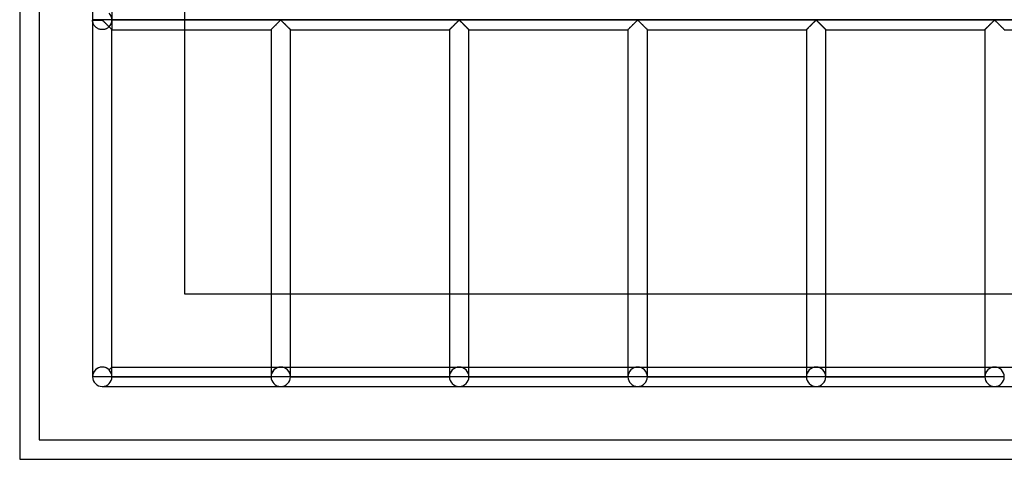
# Model space of a CAD drawing. Header units: millimetres. Extents: x -572 to 572, y -572 to 572.
# Tile 1 of 59: x -572 to -319, y -572 to -459. Entities that reach past the tile are written whole.
import ezdxf

# ---------------------------------------------------------------- set-up
doc = ezdxf.new("R2010")
doc.units = ezdxf.units.MM
doc.layers.add('MAIN-1', color=7, linetype='Continuous')
doc.layers.add('MAIN-2', color=7, linetype='Continuous')

msp = doc.modelspace()

# ---------------------------------------------------------------- linework, layer by layer
at = {"layer": 'MAIN-1'}
for p, q in [((-572.5, 572.5), (-572.5, -572.5)), ((-553.75, -275.7), (-553.75, -459.3)), ((-551.25, -459.3), (-553.75, -459.3)), ((-553.75, -459.38), (-551.25, -459.38)), ((-553.75, -459.45), (-551.25, -459.45)), ((-553.75, -459.45), (-553.75, -551.25)), ((-551.25, -459.38), (-551.25, -459.3)), ((551.25, -459.38), (-551.25, -459.38)), ((-551.25, -459.45), (-551.25, -459.38)), ((-551.25, -459.45), (-551.18, -459.48)), ((-551.18, -459.48), (-551.12, -459.52)), ((-551.12, -459.52), (-551.07, -459.57)), ((-551.07, -459.57), (-551.02, -459.62)), ((-551.02, -459.62), (-550.96, -459.67)), ((-550.96, -459.67), (-550.9, -459.73)), ((-550.9, -459.73), (-550.84, -459.79)), ((-550.84, -459.79), (-550.78, -459.85)), ((-550.78, -459.85), (-550.72, -459.91)), ((-550.72, -459.91), (-550.66, -459.97)), ((-550.66, -459.97), (-550.59, -460.04)), ((-550.59, -460.04), (-550.52, -460.1)), ((-550.52, -460.1), (-550.46, -460.17)), ((-550.46, -460.17), (-550.39, -460.24)), ((-550.39, -460.24), (-550.32, -460.3)), ((-550.32, -460.3), (-550.26, -460.37)), ((-550.26, -460.37), (-550.19, -460.44)), ((-550.19, -460.44), (-550.12, -460.51)), ((-550.12, -460.51), (-550.05, -460.58)), ((-550.05, -460.58), (-549.98, -460.65)), ((-549.98, -460.65), (-549.91, -460.72)), ((-549.91, -460.72), (-549.84, -460.78)), ((-549.84, -460.78), (-549.78, -460.85)), ((-549.78, -460.85), (-549.71, -460.92)), ((-549.71, -460.92), (-549.64, -460.98)), ((-549.64, -460.98), (-549.58, -461.05)), ((-549.58, -461.05), (-549.52, -461.11)), ((-549.52, -461.11), (-549.45, -461.17)), ((-549.45, -461.17), (-549.39, -461.23)), ((-549.39, -461.23), (-549.33, -461.29)), ((-507.2, -461.27), (-507.1, -461.16)), ((-507.1, -461.16), (-506.99, -461.05)), ((-506.99, -461.05), (-506.88, -460.94)), ((-506.88, -460.94), (-506.76, -460.83)), ((-506.76, -460.83), (-506.64, -460.71)), ((-506.64, -460.71), (-506.52, -460.59)), ((-506.52, -460.59), (-506.4, -460.47)), ((-506.4, -460.47), (-506.28, -460.35)), ((-506.28, -460.35), (-506.17, -460.23)), ((-506.17, -460.23), (-506.05, -460.12)), ((-506.05, -460.12), (-505.94, -460)), ((-505.94, -460), (-505.82, -459.89)), ((-505.82, -459.89), (-505.72, -459.79)), ((-505.72, -459.79), (-505.62, -459.69)), ((-505.62, -459.69), (-505.52, -459.59)), ((-505.52, -459.59), (-505.43, -459.51)), ((-505.43, -459.51), (-505.31, -459.45)), ((-505.31, -459.45), (-505.24, -459.48)), ((-505.24, -459.48), (-505.18, -459.52)), ((-505.18, -459.52), (-505.13, -459.57)), ((-505.13, -459.57), (-505.08, -459.62)), ((-505.08, -459.62), (-505.02, -459.67)), ((-505.02, -459.67), (-504.96, -459.73)), ((-504.96, -459.73), (-504.91, -459.79)), ((-504.91, -459.79), (-504.84, -459.85)), ((-504.84, -459.85), (-504.78, -459.91)), ((-504.78, -459.91), (-504.72, -459.97)), ((-504.72, -459.97), (-504.65, -460.04)), ((-504.65, -460.04), (-504.59, -460.1)), ((-504.59, -460.1), (-504.52, -460.17)), ((-504.52, -460.17), (-504.45, -460.24)), ((-504.45, -460.24), (-504.39, -460.3)), ((-504.39, -460.3), (-504.32, -460.37)), ((-504.32, -460.37), (-504.25, -460.44)), ((-504.25, -460.44), (-504.18, -460.51)), ((-504.18, -460.51), (-504.11, -460.58)), ((-504.11, -460.58), (-504.04, -460.65)), ((-504.04, -460.65), (-503.97, -460.72)), ((-503.97, -460.72), (-503.91, -460.78)), ((-503.91, -460.78), (-503.84, -460.85)), ((-503.84, -460.85), (-503.77, -460.92)), ((-503.77, -460.92), (-503.71, -460.98)), ((-503.71, -460.98), (-503.64, -461.05)), ((-503.64, -461.05), (-503.58, -461.11)), ((-503.58, -461.11), (-503.52, -461.17)), ((-503.52, -461.17), (-503.46, -461.23)), ((-503.46, -461.23), (-503.4, -461.29)), ((-461.27, -461.27), (-461.16, -461.16)), ((-461.16, -461.16), (-461.05, -461.05)), ((-461.05, -461.05), (-460.94, -460.94)), ((-460.94, -460.94), (-460.82, -460.83)), ((-460.82, -460.83), (-460.71, -460.71)), ((-460.71, -460.71), (-460.59, -460.59)), ((-460.59, -460.59), (-460.47, -460.47)), ((-460.47, -460.47), (-460.35, -460.35)), ((-460.35, -460.35), (-460.23, -460.23)), ((-460.23, -460.23), (-460.11, -460.12)), ((-460.11, -460.12), (-460, -460)), ((-460, -460), (-459.89, -459.89)), ((-459.89, -459.89), (-459.78, -459.79)), ((-459.78, -459.79), (-459.68, -459.69)), ((-459.68, -459.69), (-459.58, -459.59)), ((-459.58, -459.59), (-459.49, -459.51)), ((-459.49, -459.51), (-459.38, -459.45)), ((-459.38, -459.45), (-459.3, -459.48)), ((-459.3, -459.48), (-459.25, -459.52)), ((-459.25, -459.52), (-459.19, -459.57)), ((-459.19, -459.57), (-459.14, -459.62)), ((-459.14, -459.62), (-459.08, -459.67)), ((-459.08, -459.67), (-459.03, -459.73)), ((-459.03, -459.73), (-458.97, -459.79)), ((-458.97, -459.79), (-458.91, -459.85)), ((-458.91, -459.85), (-458.84, -459.91)), ((-458.84, -459.91), (-458.78, -459.97)), ((-458.78, -459.97), (-458.72, -460.04)), ((-458.72, -460.04), (-458.65, -460.1)), ((-458.65, -460.1), (-458.58, -460.17)), ((-458.58, -460.17), (-458.52, -460.24)), ((-458.52, -460.24), (-458.45, -460.3)), ((-458.45, -460.3), (-458.38, -460.37)), ((-458.38, -460.37), (-458.31, -460.44)), ((-458.31, -460.44), (-458.24, -460.51)), ((-458.24, -460.51), (-458.17, -460.58)), ((-458.17, -460.58), (-458.1, -460.65)), ((-458.1, -460.65), (-458.04, -460.72)), ((-458.04, -460.72), (-457.97, -460.78)), ((-457.97, -460.78), (-457.9, -460.85)), ((-457.9, -460.85), (-457.83, -460.92)), ((-457.83, -460.92), (-457.77, -460.98)), ((-457.77, -460.98), (-457.7, -461.05)), ((-457.7, -461.05), (-457.64, -461.11)), ((-457.64, -461.11), (-457.58, -461.17)), ((-457.58, -461.17), (-457.52, -461.23)), ((-457.52, -461.23), (-457.46, -461.29)), ((-415.33, -461.27), (-415.22, -461.16)), ((-415.22, -461.16), (-415.12, -461.05)), ((-415.12, -461.05), (-415, -460.94)), ((-415, -460.94), (-414.89, -460.83)), ((-414.89, -460.83), (-414.77, -460.71)), ((-414.77, -460.71), (-414.65, -460.59)), ((-414.65, -460.59), (-414.53, -460.47)), ((-414.53, -460.47), (-414.41, -460.35)), ((-414.41, -460.35), (-414.29, -460.23)), ((-414.29, -460.23), (-414.17, -460.12)), ((-414.17, -460.12), (-414.06, -460)), ((-414.06, -460), (-413.95, -459.89)), ((-413.95, -459.89), (-413.84, -459.79)), ((-413.84, -459.79), (-413.74, -459.69)), ((-413.74, -459.69), (-413.64, -459.59)), ((-413.64, -459.59), (-413.55, -459.51)), ((-413.55, -459.51), (-413.44, -459.45)), ((-413.44, -459.45), (-413.36, -459.48)), ((-413.36, -459.48), (-413.31, -459.52)), ((-413.31, -459.52), (-413.26, -459.57)), ((-413.26, -459.57), (-413.2, -459.62)), ((-413.2, -459.62), (-413.15, -459.67)), ((-413.15, -459.67), (-413.09, -459.73)), ((-413.09, -459.73), (-413.03, -459.79)), ((-413.03, -459.79), (-412.97, -459.85)), ((-412.97, -459.85), (-412.91, -459.91)), ((-412.91, -459.91), (-412.84, -459.97)), ((-412.84, -459.97), (-412.78, -460.04)), ((-412.78, -460.04), (-412.71, -460.1)), ((-412.71, -460.1), (-412.65, -460.17)), ((-412.65, -460.17), (-412.58, -460.24)), ((-412.58, -460.24), (-412.51, -460.3)), ((-412.51, -460.3), (-412.44, -460.37)), ((-412.44, -460.37), (-412.37, -460.44)), ((-412.37, -460.44), (-412.31, -460.51)), ((-412.31, -460.51), (-412.24, -460.58)), ((-412.24, -460.58), (-412.17, -460.65)), ((-412.17, -460.65), (-412.1, -460.72)), ((-412.1, -460.72), (-412.03, -460.78)), ((-412.03, -460.78), (-411.96, -460.85)), ((-411.96, -460.85), (-411.9, -460.92)), ((-411.9, -460.92), (-411.83, -460.98)), ((-411.83, -460.98), (-411.77, -461.05)), ((-411.77, -461.05), (-411.7, -461.11)), ((-411.7, -461.11), (-411.64, -461.17)), ((-411.64, -461.17), (-411.58, -461.23)), ((-411.58, -461.23), (-411.52, -461.29)), ((-369.39, -461.27), (-369.29, -461.16)), ((-369.29, -461.16), (-369.18, -461.05)), ((-369.18, -461.05), (-369.07, -460.94)), ((-369.07, -460.94), (-368.95, -460.83)), ((-368.95, -460.83), (-368.83, -460.71)), ((-368.83, -460.71), (-368.71, -460.59)), ((-368.71, -460.59), (-368.59, -460.47)), ((-368.59, -460.47), (-368.47, -460.35)), ((-368.47, -460.35), (-368.35, -460.23)), ((-368.35, -460.23), (-368.24, -460.12)), ((-368.24, -460.12), (-368.12, -460)), ((-368.12, -460), (-368.01, -459.89)), ((-368.01, -459.89), (-367.9, -459.79)), ((-367.9, -459.79), (-367.8, -459.69)), ((-367.8, -459.69), (-367.71, -459.59)), ((-367.71, -459.59), (-367.61, -459.51)), ((-367.61, -459.51), (-367.5, -459.45)), ((-367.5, -459.45), (-367.43, -459.48)), ((-367.43, -459.48), (-367.37, -459.52)), ((-367.37, -459.52), (-367.32, -459.57)), ((-367.32, -459.57), (-367.27, -459.62)), ((-367.27, -459.62), (-367.21, -459.67)), ((-367.21, -459.67), (-367.15, -459.73)), ((-367.15, -459.73), (-367.09, -459.79)), ((-367.09, -459.79), (-367.03, -459.85)), ((-367.03, -459.85), (-366.97, -459.91)), ((-366.97, -459.91), (-366.91, -459.97)), ((-366.91, -459.97), (-366.84, -460.04)), ((-366.84, -460.04), (-366.77, -460.1)), ((-366.77, -460.1), (-366.71, -460.17)), ((-366.71, -460.17), (-366.64, -460.24)), ((-366.64, -460.24), (-366.57, -460.3)), ((-366.57, -460.3), (-366.51, -460.37)), ((-366.51, -460.37), (-366.44, -460.44)), ((-366.44, -460.44), (-366.37, -460.51)), ((-366.37, -460.51), (-366.3, -460.58)), ((-366.3, -460.58), (-366.23, -460.65)), ((-366.23, -460.65), (-366.16, -460.72)), ((-366.16, -460.72), (-366.09, -460.78)), ((-366.09, -460.78), (-366.03, -460.85)), ((-366.03, -460.85), (-365.96, -460.92)), ((-365.96, -460.92), (-365.89, -460.98)), ((-365.89, -460.98), (-365.83, -461.05)), ((-365.83, -461.05), (-365.77, -461.11)), ((-365.77, -461.11), (-365.7, -461.17)), ((-365.7, -461.17), (-365.64, -461.23)), ((-365.64, -461.23), (-365.58, -461.29)), ((-323.45, -461.27), (-323.35, -461.16)), ((-323.35, -461.16), (-323.24, -461.05)), ((-323.24, -461.05), (-323.13, -460.94)), ((-323.13, -460.94), (-323.01, -460.83)), ((-323.01, -460.83), (-322.89, -460.71)), ((-322.89, -460.71), (-322.77, -460.59)), ((-322.77, -460.59), (-322.65, -460.47)), ((-322.65, -460.47), (-322.53, -460.35)), ((-322.53, -460.35), (-322.42, -460.23)), ((-322.42, -460.23), (-322.3, -460.12)), ((-322.3, -460.12), (-322.19, -460)), ((-322.19, -460), (-322.07, -459.89)), ((-322.07, -459.89), (-321.97, -459.79)), ((-321.97, -459.79), (-321.87, -459.69)), ((-321.87, -459.69), (-321.77, -459.59)), ((-321.77, -459.59), (-321.68, -459.51)), ((-321.68, -459.51), (-321.56, -459.45)), ((-321.56, -459.45), (-321.49, -459.48)), ((-321.49, -459.48), (-321.43, -459.52)), ((-321.43, -459.52), (-321.38, -459.57)), ((-321.38, -459.57), (-321.33, -459.62)), ((-321.33, -459.62), (-321.27, -459.67)), ((-321.27, -459.67), (-321.21, -459.73)), ((-321.21, -459.73), (-321.16, -459.79)), ((-321.16, -459.79), (-321.09, -459.85)), ((-321.09, -459.85), (-321.03, -459.91)), ((-321.03, -459.91), (-320.97, -459.97)), ((-320.97, -459.97), (-320.9, -460.04)), ((-320.9, -460.04), (-320.84, -460.1)), ((-320.84, -460.1), (-320.77, -460.17)), ((-320.77, -460.17), (-320.7, -460.24)), ((-320.7, -460.24), (-320.64, -460.3)), ((-320.64, -460.3), (-320.57, -460.37)), ((-320.57, -460.37), (-320.5, -460.44)), ((-320.5, -460.44), (-320.43, -460.51)), ((-320.43, -460.51), (-320.36, -460.58)), ((-320.36, -460.58), (-320.29, -460.65)), ((-320.29, -460.65), (-320.22, -460.72)), ((-320.22, -460.72), (-320.16, -460.78)), ((-320.16, -460.78), (-320.09, -460.85)), ((-320.09, -460.85), (-320.02, -460.92)), ((-320.02, -460.92), (-319.96, -460.98)), ((-319.96, -460.98), (-319.89, -461.05)), ((-319.89, -461.05), (-319.83, -461.11)), ((-319.83, -461.11), (-319.77, -461.17)), ((-319.77, -461.17), (-319.71, -461.23)), ((-319.71, -461.23), (-319.65, -461.29)), ((-549.33, -461.29), (-549.28, -461.35)), ((-549.28, -461.35), (-549.22, -461.41)), ((-549.22, -461.41), (-549.16, -461.46)), ((-549.16, -461.46), (-549.11, -461.51)), ((-549.11, -461.51), (-549.06, -461.56)), ((-549.06, -461.56), (-549.01, -461.61)), ((-549.01, -461.61), (-548.97, -461.66)), ((-548.97, -461.66), (-548.93, -461.7)), ((-548.93, -461.7), (-548.89, -461.73)), ((-548.89, -461.73), (-548.86, -461.77)), ((-548.86, -461.77), (-548.83, -461.79)), ((-548.83, -461.79), (-548.81, -461.82)), ((-548.81, -461.82), (-548.79, -461.84)), ((-548.79, -461.84), (-548.77, -461.85)), ((-548.77, -461.85), (-548.76, -461.87)), ((-548.76, -461.87), (-548.75, -461.87)), ((-548.75, -461.87), (-548.75, -461.88)), ((-548.75, -551.25), (-548.75, -461.88)), ((-548.75, -461.88), (-507.81, -461.88)), ((-530, -530), (-530, -461.88)), ((-507.81, -461.88), (-507.8, -461.87)), ((-507.81, -461.88), (-507.81, -551.25)), ((-507.8, -461.87), (-507.78, -461.85)), ((-507.78, -461.85), (-507.75, -461.81)), ((-507.75, -461.81), (-507.7, -461.77)), ((-507.7, -461.77), (-507.64, -461.71)), ((-507.64, -461.71), (-507.57, -461.64)), ((-507.57, -461.64), (-507.49, -461.56)), ((-507.49, -461.56), (-507.4, -461.47)), ((-507.4, -461.47), (-507.31, -461.37)), ((-507.31, -461.37), (-507.2, -461.27)), ((-503.4, -461.29), (-503.34, -461.35)), ((-503.34, -461.35), (-503.28, -461.41)), ((-503.28, -461.41), (-503.23, -461.46)), ((-503.23, -461.46), (-503.17, -461.51)), ((-503.17, -461.51), (-503.12, -461.56)), ((-503.12, -461.56), (-503.08, -461.61)), ((-503.08, -461.61), (-503.03, -461.66)), ((-503.03, -461.66), (-502.99, -461.7)), ((-502.99, -461.7), (-502.96, -461.73)), ((-502.96, -461.73), (-502.92, -461.77)), ((-502.92, -461.77), (-502.89, -461.79)), ((-502.89, -461.79), (-502.87, -461.82)), ((-502.87, -461.82), (-502.85, -461.84)), ((-502.85, -461.84), (-502.83, -461.85)), ((-502.83, -461.85), (-502.82, -461.87)), ((-502.82, -461.87), (-502.82, -461.87)), ((-502.82, -461.87), (-502.81, -461.88)), ((-502.81, -551.25), (-502.81, -461.88)), ((-502.81, -461.88), (-461.87, -461.88)), ((-461.87, -461.87), (-461.85, -461.85)), ((-461.87, -461.88), (-461.87, -461.87)), ((-461.87, -461.88), (-461.87, -551.25)), ((-461.85, -461.85), (-461.81, -461.81)), ((-461.81, -461.81), (-461.77, -461.77)), ((-461.77, -461.77), (-461.71, -461.71)), ((-461.71, -461.71), (-461.64, -461.64)), ((-461.64, -461.64), (-461.55, -461.56)), ((-461.55, -461.56), (-461.47, -461.47)), ((-461.47, -461.47), (-461.37, -461.37)), ((-461.37, -461.37), (-461.27, -461.27)), ((-457.46, -461.29), (-457.4, -461.35)), ((-457.4, -461.35), (-457.34, -461.41)), ((-457.34, -461.41), (-457.29, -461.46)), ((-457.29, -461.46), (-457.24, -461.51)), ((-457.24, -461.51), (-457.19, -461.56)), ((-457.19, -461.56), (-457.14, -461.61)), ((-457.14, -461.61), (-457.1, -461.66)), ((-457.1, -461.66), (-457.06, -461.7)), ((-457.06, -461.7), (-457.02, -461.73)), ((-457.02, -461.73), (-456.99, -461.77)), ((-456.99, -461.77), (-456.96, -461.79)), ((-456.96, -461.79), (-456.93, -461.82)), ((-456.93, -461.82), (-456.91, -461.84)), ((-456.91, -461.84), (-456.9, -461.85)), ((-456.9, -461.85), (-456.89, -461.87)), ((-456.89, -461.87), (-456.88, -461.87)), ((-456.88, -461.87), (-456.88, -461.88)), ((-456.88, -551.25), (-456.88, -461.88)), ((-456.88, -461.88), (-415.94, -461.88)), ((-415.94, -461.88), (-415.93, -461.87)), ((-415.94, -461.88), (-415.94, -551.25)), ((-415.93, -461.87), (-415.91, -461.85)), ((-415.91, -461.85), (-415.87, -461.81)), ((-415.87, -461.81), (-415.83, -461.77)), ((-415.83, -461.77), (-415.77, -461.71)), ((-415.77, -461.71), (-415.7, -461.64)), ((-415.7, -461.64), (-415.62, -461.56)), ((-415.62, -461.56), (-415.53, -461.47)), ((-415.53, -461.47), (-415.43, -461.37)), ((-415.43, -461.37), (-415.33, -461.27)), ((-411.52, -461.29), (-411.46, -461.35)), ((-411.46, -461.35), (-411.41, -461.41)), ((-411.41, -461.41), (-411.35, -461.46)), ((-411.35, -461.46), (-411.3, -461.51)), ((-411.3, -461.51), (-411.25, -461.56)), ((-411.25, -461.56), (-411.2, -461.61)), ((-411.2, -461.61), (-411.16, -461.66)), ((-411.16, -461.66), (-411.12, -461.7)), ((-411.12, -461.7), (-411.08, -461.73)), ((-411.08, -461.73), (-411.05, -461.77)), ((-411.05, -461.77), (-411.02, -461.79)), ((-411.02, -461.79), (-411, -461.82)), ((-411, -461.82), (-410.97, -461.84)), ((-410.97, -461.84), (-410.96, -461.85)), ((-410.96, -461.85), (-410.95, -461.87)), ((-410.95, -461.87), (-410.94, -461.87)), ((-410.94, -461.87), (-410.94, -461.88)), ((-410.94, -551.25), (-410.94, -461.88)), ((-410.94, -461.88), (-370, -461.88)), ((-370, -461.88), (-369.99, -461.87)), ((-370, -461.88), (-370, -551.25)), ((-369.99, -461.87), (-369.97, -461.85)), ((-369.97, -461.85), (-369.94, -461.81)), ((-369.94, -461.81), (-369.89, -461.77)), ((-369.89, -461.77), (-369.83, -461.71)), ((-369.83, -461.71), (-369.76, -461.64)), ((-369.76, -461.64), (-369.68, -461.56)), ((-369.68, -461.56), (-369.59, -461.47)), ((-369.59, -461.47), (-369.49, -461.37)), ((-369.49, -461.37), (-369.39, -461.27)), ((-365.58, -461.29), (-365.53, -461.35)), ((-365.53, -461.35), (-365.47, -461.41)), ((-365.47, -461.41), (-365.41, -461.46)), ((-365.41, -461.46), (-365.36, -461.51)), ((-365.36, -461.51), (-365.31, -461.56)), ((-365.31, -461.56), (-365.26, -461.61)), ((-365.26, -461.61), (-365.22, -461.66)), ((-365.22, -461.66), (-365.18, -461.7)), ((-365.18, -461.7), (-365.14, -461.73)), ((-365.14, -461.73), (-365.11, -461.77)), ((-365.11, -461.77), (-365.08, -461.79)), ((-365.08, -461.79), (-365.06, -461.82)), ((-365.06, -461.82), (-365.04, -461.84)), ((-365.04, -461.84), (-365.02, -461.85)), ((-365.02, -461.85), (-365.01, -461.87)), ((-365.01, -461.87), (-365, -461.87)), ((-365, -461.87), (-365, -461.88)), ((-365, -551.25), (-365, -461.88)), ((-365, -461.88), (-324.06, -461.88)), ((-324.06, -461.88), (-324.05, -461.87)), ((-324.06, -461.88), (-324.06, -551.25)), ((-324.05, -461.87), (-324.03, -461.85)), ((-324.03, -461.85), (-324, -461.81)), ((-324, -461.81), (-323.95, -461.77)), ((-323.95, -461.77), (-323.89, -461.71)), ((-323.89, -461.71), (-323.82, -461.64)), ((-323.82, -461.64), (-323.74, -461.56)), ((-323.74, -461.56), (-323.65, -461.47)), ((-323.65, -461.47), (-323.56, -461.37)), ((-323.56, -461.37), (-323.45, -461.27)), ((-319.65, -461.29), (-319.59, -461.35)), ((-319.59, -461.35), (-319.53, -461.41)), ((-319.53, -461.41), (-319.48, -461.46)), ((-319.48, -461.46), (-319.42, -461.51)), ((-319.42, -461.51), (-319.37, -461.56)), ((-319.37, -461.56), (-319.33, -461.61)), ((-319.33, -461.61), (-319.28, -461.66)), ((-319.28, -461.66), (-319.24, -461.7)), ((-319.24, -461.7), (-319.21, -461.73)), ((-319.21, -461.73), (-319.17, -461.77)), ((-319.17, -461.77), (-319.14, -461.79)), ((-319.14, -461.79), (-319.12, -461.82)), ((-319.12, -461.82), (-319.1, -461.84)), ((-319.1, -461.84), (-319.08, -461.85)), ((-319.08, -461.85), (-319.07, -461.87)), ((-319.07, -461.87), (-319.07, -461.87)), ((-319.07, -461.87), (-319.06, -461.88)), ((-319.06, -461.88), (-278.12, -461.88)), ((-507.81, -530), (-530, -530)), ((-461.87, -530), (-502.81, -530)), ((-415.94, -530), (-456.88, -530)), ((-370, -530), (-410.94, -530)), ((-324.06, -530), (-365, -530)), ((-278.12, -530), (-319.06, -530)), ((-548.75, -548.75), (-507.81, -548.75)), ((-502.81, -548.75), (-461.87, -548.75)), ((-456.88, -548.75), (-415.94, -548.75)), ((-410.94, -548.75), (-370, -548.75)), ((-365, -548.75), (-324.06, -548.75)), ((-319.06, -548.75), (-278.12, -548.75)), ((-551.25, -551.25), (-553.75, -551.25)), ((-548.75, -551.25), (-551.25, -551.25)), ((-507.81, -551.25), (-548.75, -551.25)), ((-505.31, -551.25), (-507.81, -551.25)), ((-502.81, -551.25), (-505.31, -551.25)), ((-461.87, -551.25), (-502.81, -551.25)), ((-459.38, -551.25), (-461.87, -551.25)), ((-456.88, -551.25), (-459.38, -551.25)), ((-415.94, -551.25), (-456.88, -551.25)), ((-413.44, -551.25), (-415.94, -551.25)), ((-410.94, -551.25), (-413.44, -551.25)), ((-370, -551.25), (-410.94, -551.25)), ((-367.5, -551.25), (-370, -551.25)), ((-365, -551.25), (-367.5, -551.25)), ((-324.06, -551.25), (-365, -551.25)), ((-321.56, -551.25), (-324.06, -551.25)), ((-319.06, -551.25), (-321.56, -551.25)), ((-551.25, -553.75), (-505.31, -553.75)), ((-505.31, -553.75), (-459.38, -553.75)), ((-459.38, -553.75), (-413.44, -553.75)), ((-413.44, -553.75), (-367.5, -553.75)), ((-367.5, -553.75), (-321.56, -553.75)), ((-321.56, -553.75), (-275.63, -553.75)), ((-572.5, -572.5), (572.5, -572.5))]:
    msp.add_line(p, q, dxfattribs=at)
for centre, start, end in [((-551.25, -459.38), 178.3794, 180), ((-551.25, -459.38), 180, 181.6206), ((-551.25, -551.25), 180, 0), ((-505.31, -551.25), 180, 0), ((-459.38, -551.25), 180, 0), ((-413.44, -551.25), 180, 0), ((-367.5, -551.25), 180, 0), ((-321.56, -551.25), 180, 0)]:
    msp.add_arc(centre, 2.5, start, end, dxfattribs=at)
at = {"layer": 'MAIN-2'}
for p, q in [((-567.5, 567.5), (-567.5, -567.5)), ((-548.75, -456.88), (-548.75, -459.3)), ((-530, -461.88), (-530, -456.88)), ((-553.75, -459.38), (-553.75, -459.38)), ((-553.75, -459.5), (-553.75, -459.45)), ((-553.74, -459.57), (-553.75, -459.5)), ((-553.73, -459.65), (-553.74, -459.57)), ((-553.72, -459.74), (-553.73, -459.65)), ((-553.71, -459.83), (-553.72, -459.74)), ((-553.69, -459.93), (-553.71, -459.83)), ((-553.66, -460.03), (-553.69, -459.93)), ((-553.63, -460.13), (-553.66, -460.03)), ((-553.6, -460.23), (-553.63, -460.13)), ((-553.56, -460.33), (-553.6, -460.23)), ((-553.51, -460.44), (-553.56, -460.33)), ((-553.46, -460.55), (-553.51, -460.44)), ((-553.4, -460.65), (-553.46, -460.55)), ((-553.33, -460.76), (-553.4, -460.65)), ((-553.26, -460.86), (-553.33, -460.76)), ((-553.18, -460.97), (-553.26, -460.86)), ((-553.09, -461.07), (-553.18, -460.97)), ((-553, -461.16), (-553.09, -461.07)), ((-552.9, -461.25), (-553, -461.16)), ((-549.58, -461.24), (-549.69, -461.33)), ((-549.48, -461.14), (-549.58, -461.24)), ((-549.42, -461.21), (-549.48, -461.14)), ((-549.36, -461.27), (-549.42, -461.21)), ((-548.75, -459.38), (548.75, -459.38)), ((-548.75, -459.38), (-548.75, -459.38)), ((-548.75, -459.45), (-548.75, -461.88)), ((-507.15, -461.22), (-507.24, -461.3)), ((-507.07, -461.13), (-507.15, -461.22)), ((-506.98, -461.04), (-507.07, -461.13)), ((-506.89, -460.95), (-506.98, -461.04)), ((-506.8, -460.86), (-506.89, -460.95)), ((-506.7, -460.77), (-506.8, -460.86)), ((-506.61, -460.67), (-506.7, -460.77)), ((-506.51, -460.57), (-506.61, -460.67)), ((-506.41, -460.48), (-506.51, -460.57)), ((-506.32, -460.38), (-506.41, -460.48)), ((-506.22, -460.29), (-506.32, -460.38)), ((-506.13, -460.19), (-506.22, -460.29)), ((-506.03, -460.1), (-506.13, -460.19)), ((-505.94, -460.01), (-506.03, -460.1)), ((-505.85, -459.92), (-505.94, -460.01)), ((-505.76, -459.83), (-505.85, -459.92)), ((-505.68, -459.75), (-505.76, -459.83)), ((-505.6, -459.67), (-505.68, -459.75)), ((-505.52, -459.59), (-505.6, -459.67)), ((-505.45, -459.53), (-505.52, -459.59)), ((-505.37, -459.46), (-505.45, -459.53)), ((-505.26, -459.46), (-505.37, -459.46)), ((-505.18, -459.53), (-505.26, -459.46)), ((-505.1, -459.59), (-505.18, -459.53)), ((-505.03, -459.67), (-505.1, -459.59)), ((-504.95, -459.75), (-505.03, -459.67)), ((-504.86, -459.83), (-504.95, -459.75)), ((-504.77, -459.92), (-504.86, -459.83)), ((-504.68, -460.01), (-504.77, -459.92)), ((-504.59, -460.1), (-504.68, -460.01)), ((-504.5, -460.19), (-504.59, -460.1)), ((-504.4, -460.29), (-504.5, -460.19)), ((-504.31, -460.38), (-504.4, -460.29)), ((-504.21, -460.48), (-504.31, -460.38)), ((-504.12, -460.57), (-504.21, -460.48)), ((-504.02, -460.67), (-504.12, -460.57)), ((-503.92, -460.77), (-504.02, -460.67)), ((-503.83, -460.86), (-503.92, -460.77)), ((-503.73, -460.95), (-503.83, -460.86)), ((-503.64, -461.04), (-503.73, -460.95)), ((-503.56, -461.13), (-503.64, -461.04)), ((-503.47, -461.22), (-503.56, -461.13)), ((-503.39, -461.3), (-503.47, -461.22)), ((-461.22, -461.22), (-461.3, -461.3)), ((-461.13, -461.13), (-461.22, -461.22)), ((-461.04, -461.04), (-461.13, -461.13)), ((-460.95, -460.95), (-461.04, -461.04)), ((-460.86, -460.86), (-460.95, -460.95)), ((-460.76, -460.77), (-460.86, -460.86)), ((-460.67, -460.67), (-460.76, -460.77)), ((-460.57, -460.57), (-460.67, -460.67)), ((-460.48, -460.48), (-460.57, -460.57)), ((-460.38, -460.38), (-460.48, -460.48)), ((-460.28, -460.29), (-460.38, -460.38)), ((-460.19, -460.19), (-460.28, -460.29)), ((-460.1, -460.1), (-460.19, -460.19)), ((-460, -460.01), (-460.1, -460.1)), ((-459.91, -459.92), (-460, -460.01)), ((-459.83, -459.83), (-459.91, -459.92)), ((-459.74, -459.75), (-459.83, -459.83)), ((-459.66, -459.67), (-459.74, -459.75)), ((-459.58, -459.59), (-459.66, -459.67)), ((-459.51, -459.53), (-459.58, -459.59)), ((-459.43, -459.46), (-459.51, -459.53)), ((-459.32, -459.46), (-459.43, -459.46)), ((-459.24, -459.53), (-459.32, -459.46)), ((-459.17, -459.59), (-459.24, -459.53)), ((-459.09, -459.67), (-459.17, -459.59)), ((-459.01, -459.75), (-459.09, -459.67)), ((-458.92, -459.83), (-459.01, -459.75)), ((-458.84, -459.92), (-458.92, -459.83)), ((-458.75, -460.01), (-458.84, -459.92)), ((-458.65, -460.1), (-458.75, -460.01)), ((-458.56, -460.19), (-458.65, -460.1)), ((-458.47, -460.29), (-458.56, -460.19)), ((-458.37, -460.38), (-458.47, -460.29)), ((-458.27, -460.48), (-458.37, -460.38)), ((-458.18, -460.57), (-458.27, -460.48)), ((-458.08, -460.67), (-458.18, -460.57)), ((-457.99, -460.77), (-458.08, -460.67)), ((-457.89, -460.86), (-457.99, -460.77)), ((-457.8, -460.95), (-457.89, -460.86)), ((-457.71, -461.04), (-457.8, -460.95)), ((-457.62, -461.13), (-457.71, -461.04)), ((-457.53, -461.22), (-457.62, -461.13)), ((-457.45, -461.3), (-457.53, -461.22)), ((-415.28, -461.22), (-415.36, -461.3)), ((-415.19, -461.13), (-415.28, -461.22)), ((-415.11, -461.04), (-415.19, -461.13)), ((-415.02, -460.95), (-415.11, -461.04)), ((-414.92, -460.86), (-415.02, -460.95)), ((-414.83, -460.77), (-414.92, -460.86)), ((-414.73, -460.67), (-414.83, -460.77)), ((-414.63, -460.57), (-414.73, -460.67)), ((-414.54, -460.48), (-414.63, -460.57)), ((-414.44, -460.38), (-414.54, -460.48)), ((-414.35, -460.29), (-414.44, -460.38)), ((-414.25, -460.19), (-414.35, -460.29)), ((-414.16, -460.1), (-414.25, -460.19)), ((-414.07, -460.01), (-414.16, -460.1)), ((-413.98, -459.92), (-414.07, -460.01)), ((-413.89, -459.83), (-413.98, -459.92)), ((-413.8, -459.75), (-413.89, -459.83)), ((-413.72, -459.67), (-413.8, -459.75)), ((-413.65, -459.59), (-413.72, -459.67)), ((-413.57, -459.53), (-413.65, -459.59)), ((-413.49, -459.46), (-413.57, -459.53)), ((-413.38, -459.46), (-413.49, -459.46)), ((-413.3, -459.53), (-413.38, -459.46)), ((-413.23, -459.59), (-413.3, -459.53)), ((-413.15, -459.67), (-413.23, -459.59)), ((-413.07, -459.75), (-413.15, -459.67)), ((-412.99, -459.83), (-413.07, -459.75)), ((-412.9, -459.92), (-412.99, -459.83)), ((-412.81, -460.01), (-412.9, -459.92)), ((-412.72, -460.1), (-412.81, -460.01)), ((-412.62, -460.19), (-412.72, -460.1)), ((-412.53, -460.29), (-412.62, -460.19)), ((-412.43, -460.38), (-412.53, -460.29)), ((-412.34, -460.48), (-412.43, -460.38)), ((-412.24, -460.57), (-412.34, -460.48)), ((-412.14, -460.67), (-412.24, -460.57)), ((-412.05, -460.77), (-412.14, -460.67)), ((-411.95, -460.86), (-412.05, -460.77)), ((-411.86, -460.95), (-411.95, -460.86)), ((-411.77, -461.04), (-411.86, -460.95)), ((-411.68, -461.13), (-411.77, -461.04)), ((-411.6, -461.22), (-411.68, -461.13)), ((-411.51, -461.3), (-411.6, -461.22)), ((-369.34, -461.22), (-369.43, -461.3)), ((-369.26, -461.13), (-369.34, -461.22)), ((-369.17, -461.04), (-369.26, -461.13)), ((-369.08, -460.95), (-369.17, -461.04)), ((-368.98, -460.86), (-369.08, -460.95)), ((-368.89, -460.77), (-368.98, -460.86)), ((-368.79, -460.67), (-368.89, -460.77)), ((-368.7, -460.57), (-368.79, -460.67)), ((-368.6, -460.48), (-368.7, -460.57)), ((-368.5, -460.38), (-368.6, -460.48)), ((-368.41, -460.29), (-368.5, -460.38)), ((-368.31, -460.19), (-368.41, -460.29)), ((-368.22, -460.1), (-368.31, -460.19)), ((-368.13, -460.01), (-368.22, -460.1)), ((-368.04, -459.92), (-368.13, -460.01)), ((-367.95, -459.83), (-368.04, -459.92)), ((-367.87, -459.75), (-367.95, -459.83)), ((-367.79, -459.67), (-367.87, -459.75)), ((-367.71, -459.59), (-367.79, -459.67)), ((-367.63, -459.53), (-367.71, -459.59)), ((-367.56, -459.46), (-367.63, -459.53)), ((-367.44, -459.46), (-367.56, -459.46)), ((-367.37, -459.53), (-367.44, -459.46)), ((-367.29, -459.59), (-367.37, -459.53)), ((-367.21, -459.67), (-367.29, -459.59)), ((-367.13, -459.75), (-367.21, -459.67)), ((-367.05, -459.83), (-367.13, -459.75)), ((-366.96, -459.92), (-367.05, -459.83)), ((-366.87, -460.01), (-366.96, -459.92)), ((-366.78, -460.1), (-366.87, -460.01)), ((-366.69, -460.19), (-366.78, -460.1)), ((-366.59, -460.29), (-366.69, -460.19)), ((-366.5, -460.38), (-366.59, -460.29)), ((-366.4, -460.48), (-366.5, -460.38)), ((-366.3, -460.57), (-366.4, -460.48)), ((-366.21, -460.67), (-366.3, -460.57)), ((-366.11, -460.77), (-366.21, -460.67)), ((-366.02, -460.86), (-366.11, -460.77)), ((-365.92, -460.95), (-366.02, -460.86)), ((-365.83, -461.04), (-365.92, -460.95)), ((-365.74, -461.13), (-365.83, -461.04)), ((-365.66, -461.22), (-365.74, -461.13)), ((-365.57, -461.3), (-365.66, -461.22)), ((-323.4, -461.22), (-323.49, -461.3)), ((-323.32, -461.13), (-323.4, -461.22)), ((-323.23, -461.04), (-323.32, -461.13)), ((-323.14, -460.95), (-323.23, -461.04)), ((-323.05, -460.86), (-323.14, -460.95)), ((-322.95, -460.77), (-323.05, -460.86)), ((-322.86, -460.67), (-322.95, -460.77)), ((-322.76, -460.57), (-322.86, -460.67)), ((-322.66, -460.48), (-322.76, -460.57)), ((-322.57, -460.38), (-322.66, -460.48)), ((-322.47, -460.29), (-322.57, -460.38)), ((-322.38, -460.19), (-322.47, -460.29)), ((-322.28, -460.1), (-322.38, -460.19)), ((-322.19, -460.01), (-322.28, -460.1)), ((-322.1, -459.92), (-322.19, -460.01)), ((-322.01, -459.83), (-322.1, -459.92)), ((-321.93, -459.75), (-322.01, -459.83)), ((-321.85, -459.67), (-321.93, -459.75)), ((-321.77, -459.59), (-321.85, -459.67)), ((-321.7, -459.53), (-321.77, -459.59)), ((-321.62, -459.46), (-321.7, -459.53)), ((-321.51, -459.46), (-321.62, -459.46)), ((-321.43, -459.53), (-321.51, -459.46)), ((-321.35, -459.59), (-321.43, -459.53)), ((-321.28, -459.67), (-321.35, -459.59)), ((-321.2, -459.75), (-321.28, -459.67)), ((-321.11, -459.83), (-321.2, -459.75)), ((-321.02, -459.92), (-321.11, -459.83)), ((-320.93, -460.01), (-321.02, -459.92)), ((-320.84, -460.1), (-320.93, -460.01)), ((-320.75, -460.19), (-320.84, -460.1)), ((-320.65, -460.29), (-320.75, -460.19)), ((-320.56, -460.38), (-320.65, -460.29)), ((-320.46, -460.48), (-320.56, -460.38)), ((-320.37, -460.57), (-320.46, -460.48)), ((-320.27, -460.67), (-320.37, -460.57)), ((-320.17, -460.77), (-320.27, -460.67)), ((-320.08, -460.86), (-320.17, -460.77)), ((-319.98, -460.95), (-320.08, -460.86)), ((-319.89, -461.04), (-319.98, -460.95)), ((-319.81, -461.13), (-319.89, -461.04)), ((-319.72, -461.22), (-319.81, -461.13)), ((-319.64, -461.3), (-319.72, -461.22)), ((-552.79, -461.35), (-552.9, -461.25)), ((-552.67, -461.43), (-552.79, -461.35)), ((-552.54, -461.52), (-552.67, -461.43)), ((-552.41, -461.59), (-552.54, -461.52)), ((-552.27, -461.66), (-552.41, -461.59)), ((-552.12, -461.72), (-552.27, -461.66)), ((-551.96, -461.77), (-552.12, -461.72)), ((-551.81, -461.81), (-551.96, -461.77)), ((-551.64, -461.84), (-551.81, -461.81)), ((-551.48, -461.86), (-551.64, -461.84)), ((-551.32, -461.87), (-551.48, -461.86)), ((-551.15, -461.87), (-551.32, -461.87)), ((-550.99, -461.86), (-551.15, -461.87)), ((-550.82, -461.84), (-550.99, -461.86)), ((-550.66, -461.81), (-550.82, -461.84)), ((-550.51, -461.76), (-550.66, -461.81)), ((-550.35, -461.71), (-550.51, -461.76)), ((-550.21, -461.65), (-550.35, -461.71)), ((-550.07, -461.58), (-550.21, -461.65)), ((-549.93, -461.5), (-550.07, -461.58)), ((-549.81, -461.42), (-549.93, -461.5)), ((-549.69, -461.33), (-549.81, -461.42)), ((-549.3, -461.33), (-549.36, -461.27)), ((-549.24, -461.39), (-549.3, -461.33)), ((-549.18, -461.44), (-549.24, -461.39)), ((-549.13, -461.5), (-549.18, -461.44)), ((-549.08, -461.55), (-549.13, -461.5)), ((-549.03, -461.6), (-549.08, -461.55)), ((-548.98, -461.64), (-549.03, -461.6)), ((-548.94, -461.69), (-548.98, -461.64)), ((-548.9, -461.73), (-548.94, -461.69)), ((-548.87, -461.76), (-548.9, -461.73)), ((-548.84, -461.79), (-548.87, -461.76)), ((-548.81, -461.82), (-548.84, -461.79)), ((-548.79, -461.84), (-548.81, -461.82)), ((-548.77, -461.85), (-548.79, -461.84)), ((-548.76, -461.87), (-548.77, -461.85)), ((-548.75, -461.87), (-548.76, -461.87)), ((-548.75, -461.88), (-548.75, -461.87)), ((-507.79, -461.86), (-507.81, -461.87)), ((-507.81, -461.87), (-507.81, -461.88)), ((-507.77, -461.83), (-507.79, -461.86)), ((-507.74, -461.8), (-507.77, -461.83)), ((-507.7, -461.76), (-507.74, -461.8)), ((-507.65, -461.72), (-507.7, -461.76)), ((-507.6, -461.66), (-507.65, -461.72)), ((-507.54, -461.6), (-507.6, -461.66)), ((-507.47, -461.53), (-507.54, -461.6)), ((-507.4, -461.46), (-507.47, -461.53)), ((-507.32, -461.38), (-507.4, -461.46)), ((-507.24, -461.3), (-507.32, -461.38)), ((-503.31, -461.38), (-503.39, -461.3)), ((-503.23, -461.46), (-503.31, -461.38)), ((-503.15, -461.53), (-503.23, -461.46)), ((-503.09, -461.6), (-503.15, -461.53)), ((-503.03, -461.66), (-503.09, -461.6)), ((-502.97, -461.72), (-503.03, -461.66)), ((-502.92, -461.76), (-502.97, -461.72)), ((-502.88, -461.8), (-502.92, -461.76)), ((-502.85, -461.83), (-502.88, -461.8)), ((-502.83, -461.86), (-502.85, -461.83)), ((-502.82, -461.87), (-502.83, -461.86)), ((-502.81, -461.88), (-502.82, -461.87)), ((-461.86, -461.86), (-461.87, -461.87)), ((-461.87, -461.87), (-461.87, -461.88)), ((-461.83, -461.83), (-461.86, -461.86)), ((-461.8, -461.8), (-461.83, -461.83)), ((-461.76, -461.76), (-461.8, -461.8)), ((-461.72, -461.72), (-461.76, -461.76)), ((-461.66, -461.66), (-461.72, -461.72)), ((-461.6, -461.6), (-461.66, -461.66)), ((-461.53, -461.53), (-461.6, -461.6)), ((-461.46, -461.46), (-461.53, -461.53)), ((-461.38, -461.38), (-461.46, -461.46)), ((-461.3, -461.3), (-461.38, -461.38)), ((-457.37, -461.38), (-457.45, -461.3)), ((-457.29, -461.46), (-457.37, -461.38)), ((-457.22, -461.53), (-457.29, -461.46)), ((-457.15, -461.6), (-457.22, -461.53)), ((-457.09, -461.66), (-457.15, -461.6)), ((-457.03, -461.72), (-457.09, -461.66)), ((-456.99, -461.76), (-457.03, -461.72)), ((-456.95, -461.8), (-456.99, -461.76)), ((-456.92, -461.83), (-456.95, -461.8)), ((-456.89, -461.86), (-456.92, -461.83)), ((-456.88, -461.87), (-456.89, -461.86)), ((-456.88, -461.88), (-456.88, -461.87)), ((-415.93, -461.87), (-415.94, -461.88)), ((-415.92, -461.86), (-415.93, -461.87)), ((-415.9, -461.83), (-415.92, -461.86)), ((-415.87, -461.8), (-415.9, -461.83)), ((-415.83, -461.76), (-415.87, -461.8)), ((-415.78, -461.72), (-415.83, -461.76)), ((-415.72, -461.66), (-415.78, -461.72)), ((-415.66, -461.6), (-415.72, -461.66)), ((-415.6, -461.53), (-415.66, -461.6)), ((-415.52, -461.46), (-415.6, -461.53)), ((-415.44, -461.38), (-415.52, -461.46)), ((-415.36, -461.3), (-415.44, -461.38)), ((-411.43, -461.38), (-411.51, -461.3)), ((-411.35, -461.46), (-411.43, -461.38)), ((-411.28, -461.53), (-411.35, -461.46)), ((-411.21, -461.6), (-411.28, -461.53)), ((-411.15, -461.66), (-411.21, -461.6)), ((-411.1, -461.72), (-411.15, -461.66)), ((-411.05, -461.76), (-411.1, -461.72)), ((-411.01, -461.8), (-411.05, -461.76)), ((-410.98, -461.83), (-411.01, -461.8)), ((-410.96, -461.86), (-410.98, -461.83)), ((-410.94, -461.87), (-410.96, -461.86)), ((-410.94, -461.88), (-410.94, -461.87)), ((-369.99, -461.87), (-370, -461.88)), ((-369.98, -461.86), (-369.99, -461.87)), ((-369.96, -461.83), (-369.98, -461.86)), ((-369.93, -461.8), (-369.96, -461.83)), ((-369.89, -461.76), (-369.93, -461.8)), ((-369.84, -461.72), (-369.89, -461.76)), ((-369.79, -461.66), (-369.84, -461.72)), ((-369.73, -461.6), (-369.79, -461.66)), ((-369.66, -461.53), (-369.73, -461.6)), ((-369.58, -461.46), (-369.66, -461.53)), ((-369.51, -461.38), (-369.58, -461.46)), ((-369.43, -461.3), (-369.51, -461.38)), ((-365.49, -461.38), (-365.57, -461.3)), ((-365.42, -461.46), (-365.49, -461.38)), ((-365.34, -461.53), (-365.42, -461.46)), ((-365.27, -461.6), (-365.34, -461.53)), ((-365.21, -461.66), (-365.27, -461.6)), ((-365.16, -461.72), (-365.21, -461.66)), ((-365.11, -461.76), (-365.16, -461.72)), ((-365.07, -461.8), (-365.11, -461.76)), ((-365.04, -461.83), (-365.07, -461.8)), ((-365.02, -461.86), (-365.04, -461.83)), ((-365.01, -461.87), (-365.02, -461.86)), ((-365, -461.88), (-365.01, -461.87)), ((-324.04, -461.86), (-324.06, -461.87)), ((-324.06, -461.87), (-324.06, -461.88)), ((-324.02, -461.83), (-324.04, -461.86)), ((-323.99, -461.8), (-324.02, -461.83)), ((-323.95, -461.76), (-323.99, -461.8)), ((-323.9, -461.72), (-323.95, -461.76)), ((-323.85, -461.66), (-323.9, -461.72)), ((-323.79, -461.6), (-323.85, -461.66)), ((-323.72, -461.53), (-323.79, -461.6)), ((-323.65, -461.46), (-323.72, -461.53)), ((-323.57, -461.38), (-323.65, -461.46)), ((-323.49, -461.3), (-323.57, -461.38)), ((-319.56, -461.38), (-319.64, -461.3)), ((-319.48, -461.46), (-319.56, -461.38)), ((-319.4, -461.53), (-319.48, -461.46)), ((-319.34, -461.6), (-319.4, -461.53)), ((-319.28, -461.66), (-319.34, -461.6)), ((-319.22, -461.72), (-319.28, -461.66)), ((-319.17, -461.76), (-319.22, -461.72)), ((-319.13, -461.8), (-319.17, -461.76)), ((-319.1, -461.83), (-319.13, -461.8)), ((-319.08, -461.86), (-319.1, -461.83)), ((-319.07, -461.87), (-319.08, -461.86)), ((-319.06, -461.88), (-319.07, -461.87)), ((-530, -530), (-530, -530)), ((-530, -530), (-530, -530)), ((-502.81, -530), (-507.81, -530)), ((-456.88, -530), (-461.87, -530)), ((-410.94, -530), (-415.94, -530)), ((-365, -530), (-370, -530)), ((-319.06, -530), (-324.06, -530)), ((-548.75, -548.75), (-549.48, -549.48)), ((-548.75, -548.75), (-549.48, -549.48)), ((-548.75, -548.75), (-549.48, -549.48)), ((-548.75, -548.75), (-549.48, -549.48)), ((-507.81, -548.75), (-505.31, -548.75)), ((-505.31, -548.75), (-502.81, -548.75)), ((-461.87, -548.75), (-459.38, -548.75)), ((-459.38, -548.75), (-456.88, -548.75)), ((-415.94, -548.75), (-413.44, -548.75)), ((-413.44, -548.75), (-410.94, -548.75)), ((-370, -548.75), (-367.5, -548.75)), ((-367.5, -548.75), (-365, -548.75)), ((-324.06, -548.75), (-321.56, -548.75)), ((-321.56, -548.75), (-319.06, -548.75)), ((-553.75, -551.25), (-553.75, -551.25)), ((-553.75, -551.25), (-553.75, -551.25)), ((-553.75, -551.25), (-553.75, -551.25)), ((-548.75, -551.25), (-548.75, -551.25)), ((-548.75, -551.25), (-548.75, -551.25)), ((-548.75, -551.25), (-548.75, -551.25)), ((-507.81, -551.25), (-548.75, -551.25)), ((-548.75, -551.25), (-507.81, -551.25)), ((-548.75, -551.25), (-507.81, -551.25)), ((-507.81, -551.25), (-507.81, -551.25)), ((-507.81, -551.25), (-507.81, -551.25)), ((-507.81, -551.25), (-507.81, -551.25)), ((-502.81, -551.25), (-502.81, -551.25)), ((-502.81, -551.25), (-502.81, -551.25)), ((-461.87, -551.25), (-502.81, -551.25)), ((-502.81, -551.25), (-461.87, -551.25)), ((-502.81, -551.25), (-502.81, -551.25)), ((-502.81, -551.25), (-461.87, -551.25)), ((-461.87, -551.25), (-461.87, -551.25)), ((-461.87, -551.25), (-461.87, -551.25)), ((-461.87, -551.25), (-461.87, -551.25)), ((-456.88, -551.25), (-456.88, -551.25)), ((-456.88, -551.25), (-456.88, -551.25)), ((-415.94, -551.25), (-456.88, -551.25)), ((-456.88, -551.25), (-415.94, -551.25)), ((-456.88, -551.25), (-456.88, -551.25)), ((-456.88, -551.25), (-415.94, -551.25)), ((-415.94, -551.25), (-415.94, -551.25)), ((-415.94, -551.25), (-415.94, -551.25)), ((-415.94, -551.25), (-415.94, -551.25)), ((-410.94, -551.25), (-410.94, -551.25)), ((-410.94, -551.25), (-410.94, -551.25)), ((-370, -551.25), (-410.94, -551.25)), ((-410.94, -551.25), (-370, -551.25)), ((-410.94, -551.25), (-410.94, -551.25)), ((-410.94, -551.25), (-370, -551.25)), ((-370, -551.25), (-370, -551.25)), ((-370, -551.25), (-370, -551.25)), ((-370, -551.25), (-370, -551.25)), ((-365, -551.25), (-365, -551.25)), ((-365, -551.25), (-365, -551.25)), ((-324.06, -551.25), (-365, -551.25)), ((-365, -551.25), (-324.06, -551.25)), ((-365, -551.25), (-365, -551.25)), ((-365, -551.25), (-324.06, -551.25)), ((-324.06, -551.25), (-324.06, -551.25)), ((-324.06, -551.25), (-324.06, -551.25)), ((-324.06, -551.25), (-324.06, -551.25)), ((-567.5, -567.5), (-567.5, -567.5)), ((-567.5, -567.5), (-567.5, -567.5)), ((-567.5, -567.5), (567.5, -567.5)), ((-572.5, -572.5), (-572.5, -572.5))]:
    msp.add_line(p, q, dxfattribs=at)
for centre, major_axis, start_param, end_param in [((-551.25, -459.38), (2.5, 0), 0, 0.785798), ((-551.25, -459.38), (2.5, 0), -0.785798, 0), ((-551.25, -551.25), (-2.5, 0), -2.356194, 0), ((-551.25, -551.25), (0, 2.5), -1.570796, 1.570796), ((-551.25, -551.25), (0, 2.5), -1.570796, -0.785398), ((-505.31, -551.25), (0, 2.5), -1.570796, 1.570796), ((-505.31, -551.25), (0, -2.5), -3.141593, -1.570796), ((-505.31, -551.25), (0, 2.5), -1.570796, 0), ((-459.38, -551.25), (0, 2.5), -1.570796, 1.570796), ((-459.38, -551.25), (0, -2.5), -3.141593, -1.570796), ((-459.38, -551.25), (0, 2.5), -1.570796, 0), ((-413.44, -551.25), (0, 2.5), -1.570796, 1.570796), ((-413.44, -551.25), (0, -2.5), -3.141593, -1.570796), ((-413.44, -551.25), (0, 2.5), -1.570796, 0), ((-367.5, -551.25), (0, 2.5), -1.570796, 1.570796), ((-367.5, -551.25), (0, -2.5), -3.141593, -1.570796), ((-367.5, -551.25), (0, 2.5), -1.570796, 0), ((-321.56, -551.25), (0, 2.5), -1.570796, 1.570796), ((-321.56, -551.25), (0, -2.5), -3.141593, -1.570796), ((-321.56, -551.25), (0, 2.5), -1.570796, 0), ((-505.31, -551.25), (0, -2.5), -1.570796, 0), ((-505.31, -551.25), (0, 2.5), 3.141593, 4.712389), ((-459.38, -551.25), (0, -2.5), -1.570796, 0), ((-459.38, -551.25), (0, 2.5), 3.141593, 4.712389), ((-413.44, -551.25), (0, -2.5), -1.570796, 0), ((-413.44, -551.25), (0, 2.5), 3.141593, 4.712389), ((-367.5, -551.25), (0, -2.5), -1.570796, 0), ((-367.5, -551.25), (0, 2.5), 3.141593, 4.712389), ((-321.56, -551.25), (0, -2.5), -1.570796, 0), ((-321.56, -551.25), (0, 2.5), 3.141593, 4.712389)]:
    msp.add_ellipse(centre, major_axis=major_axis, ratio=1, start_param=start_param, end_param=end_param, dxfattribs=at)

doc.saveas('drawing.dxf')
